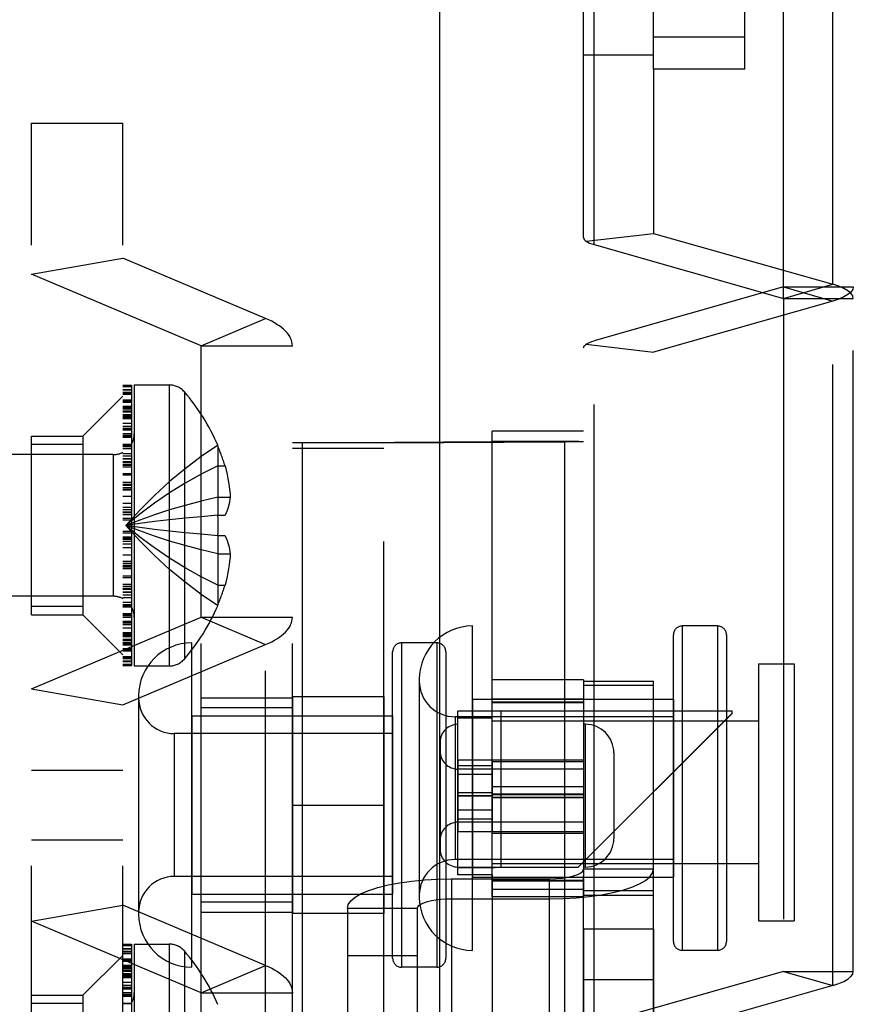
# Model space of a CAD drawing. Header units: inches. Extents: x 0 to 198, y 0 to 128.
# Tile 53 of 102: x 42.25 to 43.71, y 92.78 to 94.5. Entities that reach past the tile are written whole.
import ezdxf

# ---------------------------------------------------------------- set-up
doc = ezdxf.new("R2010")
doc.units = ezdxf.units.IN
doc.header["$LTSCALE"] = 10.872093
doc.header["$MEASUREMENT"] = 0
doc.linetypes.add('HIDDEN', pattern=[0.2, 0.1, -0.1])
doc.linetypes.add('PHANTOM', pattern=[0.8, 0.45, -0.05, 0.1, -0.05, 0.1, -0.05])
for name, color, linetype in [('02___PRT_ALL_AXES', 7, 'CONTINUOUS'), ('AVAILABLE_DOOR_SPACE', 7, 'CONTINUOUS'), ('DEFAULT_2', 8, 'HIDDEN')]:
    doc.layers.add(name, color=color, linetype=linetype)

msp = doc.modelspace()

# ---------------------------------------------------------------- linework, layer by layer
at = {"layer": '02___PRT_ALL_AXES', "color": 8, "linetype": 'HIDDEN'}
for p, q in [((43.5903, 94.0123), (43.5903, 95.2108)), ((42.2734, 93.4583), (42.2734, 93.7708)), ((42.2734, 93.7708), (42.3634, 93.7708)), ((42.2734, 93.4583), (42.3634, 93.4583)), ((42.5703, 92.3209), (42.5703, 93.4538)), ((43.475, 93.4386), (43.4132, 93.4386)), ((42.9833, 93.4091), (42.9215, 93.4091)), ((43.5468, 93.3721), (43.5468, 92.9221)), ((43.5468, 93.3721), (43.6093, 93.3721)), ((43.6093, 93.3721), (43.6093, 92.9221)), ((43.0803, 93.2039), (43.0803, 93.3446)), ((43.2403, 93.3446), (43.0803, 93.3446)), ((43.2403, 93.3446), (43.2403, 92.9646)), ((43.2403, 93.3421), (43.3628, 93.3421)), ((43.3628, 93.3343), (43.2403, 93.3343)), ((43.3628, 92.9671), (43.3628, 93.3421)), ((42.5703, 93.3126), (42.7303, 93.3126)), ((42.7303, 93.3151), (42.7303, 92.9351)), ((42.7303, 93.3151), (42.8903, 93.3151)), ((42.8903, 93.3151), (42.8903, 92.9351)), ((43.0456, 93.3106), (43.0456, 92.9986)), ((43.0456, 93.3106), (43.3976, 93.3106)), ((43.2403, 93.3102), (43.0803, 93.3102)), ((43.3976, 93.3106), (43.3976, 92.9986)), ((42.7303, 93.295), (42.5703, 93.295)), ((43.0803, 93.3057), (43.2403, 93.3057)), ((43.0803, 93.3046), (43.2403, 93.3046)), ((42.5539, 93.2811), (42.5539, 92.9691)), ((42.5539, 93.2811), (42.9059, 93.2811)), ((42.9059, 93.2811), (42.9059, 92.9691)), ((43.3976, 93.2796), (43.0151, 93.2796)), ((43.5468, 93.2721), (43.0803, 93.2721)), ((43.2433, 93.2665), (43.2403, 93.2665)), ((42.9059, 93.2501), (42.5234, 93.2501)), ((43.0203, 93.204), (43.0203, 93.079)), ((43.0203, 93.204), (43.2403, 93.204)), ((43.0803, 93.1936), (43.0203, 93.1936)), ((43.0803, 93.2039), (43.0803, 93.079)), ((43.2403, 93.2005), (43.0803, 93.2005)), ((43.2403, 93.188), (43.0203, 93.188)), ((43.0803, 93.1784), (43.0203, 93.1784)), ((43.0203, 93.1473), (43.0803, 93.1473)), ((43.0203, 93.147), (43.0803, 93.147)), ((43.0203, 93.1417), (43.0803, 93.1417)), ((43.0203, 93.1412), (43.0803, 93.1412)), ((43.2403, 93.1443), (43.0803, 93.1443)), ((43.2403, 93.1432), (43.0803, 93.1432)), ((43.2403, 93.1383), (43.0803, 93.1383)), ((43.2403, 93.1378), (43.0803, 93.1378)), ((43.0803, 93.1159), (43.0203, 93.1159)), ((43.0803, 93.1006), (43.0203, 93.1006)), ((43.2403, 93.095), (43.0203, 93.095)), ((43.0203, 93.079), (43.2403, 93.079)), ((43.0803, 92.9646), (43.0803, 93.079)), ((43.2403, 93.0755), (43.0803, 93.0755)), ((43.3976, 93.0296), (43.0151, 93.0296)), ((43.5468, 93.0221), (43.0803, 93.0221)), ((43.2433, 93.0165), (43.2403, 93.0165)), ((42.9059, 93.0001), (42.5234, 93.0001)), ((43.0456, 92.9986), (43.3976, 92.9986)), ((43.0803, 92.9937), (43.2403, 92.9937)), ((43.0803, 92.9926), (43.2403, 92.9926)), ((42.5539, 92.9691), (42.9059, 92.9691)), ((43.2403, 92.9772), (43.0803, 92.9772)), ((43.3628, 92.9748), (43.2403, 92.9748)), ((43.2403, 92.9671), (43.3628, 92.9671)), ((42.7303, 92.9552), (42.5703, 92.9552)), ((43.2403, 92.9646), (43.0803, 92.9646)), ((42.5703, 92.9376), (42.7303, 92.9376)), ((42.8903, 92.9351), (42.7303, 92.9351)), ((43.5468, 92.9221), (43.6093, 92.9221)), ((43.2403, 92.9078), (43.2403, 92.52)), ((43.3628, 92.9078), (43.2403, 92.9078)), ((43.3628, 92.9078), (43.3628, 92.52)), ((43.475, 92.8706), (43.4132, 92.8706)), ((42.9833, 92.8411), (42.9215, 92.8411)), ((43.3628, 92.8192), (43.2403, 92.8192)), ((42.2734, 92.4794), (42.2734, 92.7919)), ((42.2734, 92.7919), (42.3634, 92.7919))]:
    msp.add_line(p, q, dxfattribs=at)
at = {"layer": 'AVAILABLE_DOOR_SPACE', "color": 4, "linetype": 'PHANTOM'}
msp.add_line((42.9878, 95.4416), (42.9878, 90.6048), dxfattribs=at)
at = {"layer": 'DEFAULT_2', "color": 8, "linetype": 'HIDDEN'}
for p, q in [((43.3628, 94.4134), (43.3628, 96.1302)), ((43.5228, 94.4134), (43.5228, 96.1302)), ((43.2403, 94.1191), (43.2403, 95.6615)), ((43.2586, 94.1065), (43.2586, 95.305)), ((43.6769, 94.0369), (43.6769, 95.2354)), ((43.7128, 92.8336), (43.7128, 95.2108)), ((43.3628, 94.4705), (43.5228, 94.4705)), ((43.3628, 94.4383), (43.2403, 94.4383)), ((43.3628, 94.4134), (43.3628, 94.1261)), ((43.5228, 94.4134), (43.3628, 94.4134)), ((42.2734, 91.9313), (42.2734, 94.3189)), ((42.2734, 94.3189), (42.4334, 94.3189)), ((42.4334, 91.9313), (42.4334, 94.3189)), ((43.245, 94.1123), (43.3628, 94.1261)), ((43.3628, 94.1261), (43.6769, 94.0369)), ((43.2586, 94.1065), (43.5903, 94.0123)), ((42.2734, 94.0547), (42.4334, 94.0827)), ((42.6834, 93.9771), (42.4334, 94.0827)), ((42.5703, 93.9293), (42.2734, 94.0547)), ((43.5903, 94.0123), (43.6769, 94.0369)), ((43.5903, 94.0322), (43.2586, 93.938)), ((43.5903, 94.0322), (43.6769, 94.0076)), ((43.5903, 94.0322), (43.7128, 94.0322)), ((43.6769, 94.0076), (43.3628, 93.9183)), ((43.5903, 94.0123), (43.5903, 92.8336)), ((43.5903, 94.0123), (43.7128, 94.0123)), ((43.6769, 92.809), (43.6769, 94.0076)), ((42.5703, 93.9293), (42.6834, 93.9771)), ((42.6834, 92.2731), (42.6834, 93.9771)), ((43.245, 93.9322), (43.3628, 93.9183)), ((43.2586, 92.7394), (43.2586, 93.938)), ((42.5703, 93.4538), (42.5703, 93.9293)), ((42.5703, 93.9293), (42.7303, 93.9293)), ((42.7303, 92.3209), (42.7303, 93.9293)), ((43.2403, 91.914), (43.2403, 93.9254)), ((43.3628, 91.914), (43.3628, 93.9183)), ((42.4334, 93.8602), (42.4484, 93.8602)), ((42.4484, 93.8576), (42.4334, 93.8576)), ((42.4484, 93.8524), (42.4334, 93.8524)), ((42.4484, 93.8521), (42.4334, 93.8521)), ((42.4334, 93.852), (42.4484, 93.852)), ((42.4484, 93.8474), (42.4334, 93.8474)), ((42.4484, 93.8462), (42.4334, 93.8462)), ((42.4334, 93.8443), (42.4484, 93.8443)), ((42.4484, 93.8602), (42.4484, 93.3689)), ((42.4534, 93.8606), (42.4534, 93.3686)), ((42.4534, 93.8606), (42.5146, 93.8606)), ((42.5146, 93.8606), (42.5146, 93.3686)), ((42.5411, 93.8485), (42.5411, 93.3806)), ((42.3634, 93.7708), (42.4334, 93.8408)), ((42.4334, 93.8347), (42.4484, 93.8347)), ((42.4334, 93.8336), (42.4484, 93.8336)), ((42.4334, 93.8326), (42.4484, 93.8326)), ((42.4334, 93.8303), (42.4484, 93.8303)), ((42.4334, 93.8237), (42.4484, 93.8237)), ((42.4484, 93.821), (42.4334, 93.821)), ((42.4334, 93.8196), (42.4484, 93.8196)), ((42.4334, 93.8186), (42.4484, 93.8186)), ((42.4334, 93.8155), (42.4484, 93.8155)), ((42.4334, 93.8134), (42.4484, 93.8134)), ((42.4334, 93.8134), (42.4484, 93.8134)), ((42.4334, 93.8088), (42.4484, 93.8088)), ((42.4484, 93.8083), (42.4334, 93.8083)), ((42.4484, 93.8078), (42.4334, 93.8078)), ((42.4334, 93.8065), (42.4484, 93.8065)), ((42.4484, 93.8055), (42.4334, 93.8055)), ((42.4484, 93.805), (42.4334, 93.805)), ((42.4334, 93.8047), (42.4484, 93.8047)), ((42.4334, 93.8026), (42.4484, 93.8026)), ((42.4334, 93.8021), (42.4484, 93.8021)), ((42.4334, 93.7936), (42.4484, 93.7936)), ((42.4334, 93.7887), (42.4484, 93.7887)), ((42.4334, 93.7851), (42.4484, 93.7851)), ((42.4334, 93.7836), (42.4484, 93.7836)), ((42.4334, 93.7824), (42.4484, 93.7824)), ((42.4334, 93.7823), (42.4484, 93.7823)), ((42.4334, 93.7755), (42.4484, 93.7755)), ((43.0803, 93.2894), (43.0803, 93.7798)), ((43.2403, 93.7798), (43.0803, 93.7798)), ((42.3634, 93.7708), (42.3634, 93.4583)), ((42.4334, 93.7729), (42.4484, 93.7729)), ((42.4334, 93.7714), (42.4484, 93.7714)), ((42.4334, 93.7706), (42.4484, 93.7706)), ((42.4334, 93.7691), (42.4484, 93.7691)), ((42.8903, 93.7592), (42.7303, 93.7592)), ((42.738, 93.7593), (43.0803, 93.7617)), ((42.7475, 93.7594), (42.7475, 92.5094)), ((42.8903, 93.7592), (42.7475, 93.7594)), ((42.8903, 93.7592), (43.2068, 93.7613)), ((42.8903, 92.4992), (42.8903, 93.7592)), ((43.2318, 93.7616), (43.0803, 93.7617)), ((43.2068, 93.7613), (43.2068, 92.5114)), ((43.227, 93.7615), (43.2355, 93.7616)), ((42.3634, 93.7562), (42.2734, 93.7562)), ((42.4334, 93.7572), (42.4484, 93.7572)), ((42.4334, 93.7562), (42.4484, 93.7562)), ((42.4334, 93.7547), (42.4484, 93.7547)), ((42.4334, 93.7528), (42.4484, 93.7528)), ((42.4484, 93.7488), (42.4334, 93.7488)), ((42.4334, 93.7408), (42.4484, 93.7408)), ((42.5996, 93.7551), (42.5992, 93.7548)), ((42.5992, 93.7548), (42.5996, 93.7539)), ((42.5996, 93.7539), (42.5996, 93.6326)), ((42.7303, 93.7498), (42.8903, 93.7498)), ((42.4162, 93.7386), (41.9634, 93.7386)), ((42.4162, 93.7386), (42.4162, 93.4906)), ((42.4484, 93.7357), (42.4334, 93.7357)), ((42.4484, 93.7314), (42.4334, 93.7314)), ((42.4484, 93.7309), (42.4334, 93.7309)), ((42.4484, 93.726), (42.4334, 93.726)), ((42.4334, 93.7246), (42.4484, 93.7246)), ((42.4334, 93.7211), (42.4484, 93.7211)), ((42.4334, 93.7205), (42.4484, 93.7205)), ((42.4334, 93.7171), (42.4484, 93.7171)), ((42.5996, 93.7191), (42.6123, 93.7191)), ((42.4334, 93.7054), (42.4484, 93.7054)), ((42.4334, 93.703), (42.4484, 93.703)), ((42.4334, 93.6906), (42.4484, 93.6906)), ((42.4334, 93.6872), (42.4484, 93.6872)), ((42.4334, 93.6854), (42.4484, 93.6854)), ((42.4334, 93.6853), (42.4484, 93.6853)), ((42.4334, 93.6813), (42.4484, 93.6813)), ((42.4334, 93.6813), (42.4484, 93.6813)), ((42.4334, 93.6779), (42.4484, 93.6779)), ((42.4334, 93.677), (42.4484, 93.677)), ((42.4334, 93.6661), (42.4484, 93.6661)), ((42.5996, 93.6642), (42.6214, 93.6642)), ((42.4484, 93.6533), (42.4334, 93.6533)), ((42.4334, 93.6466), (42.4484, 93.6466)), ((42.4484, 93.6421), (42.4334, 93.6421)), ((42.4334, 93.6387), (42.4484, 93.6387)), ((42.4484, 93.6366), (42.4334, 93.6366)), ((42.4334, 93.6341), (42.4484, 93.6341)), ((42.4484, 93.6271), (42.4334, 93.6271)), ((42.4334, 93.6245), (42.4484, 93.6245)), ((42.5996, 93.6326), (42.5992, 93.6325)), ((42.5996, 93.6326), (42.6123, 93.6326)), ((42.4334, 93.6046), (42.4484, 93.6046)), ((42.4632, 93.618), (42.4386, 93.6146)), ((42.4632, 93.618), (42.4386, 93.6146)), ((42.4334, 93.602), (42.4484, 93.602)), ((42.4334, 93.595), (42.4484, 93.595)), ((42.4334, 93.5925), (42.4484, 93.5925)), ((42.4334, 93.5904), (42.4484, 93.5904)), ((42.4334, 93.587), (42.4484, 93.587)), ((42.5706, 93.5991), (42.5422, 93.6018)), ((42.5996, 93.5966), (42.5703, 93.5991)), ((42.5996, 93.5966), (42.5992, 93.5966)), ((42.5996, 93.5966), (42.5996, 93.4752)), ((42.6123, 93.5966), (42.5996, 93.5966)), ((42.4334, 93.5825), (42.4484, 93.5825)), ((42.4334, 93.5758), (42.4484, 93.5758)), ((42.4334, 93.563), (42.4484, 93.563)), ((42.4334, 93.5521), (42.4484, 93.5521)), ((42.4484, 93.5512), (42.4334, 93.5512)), ((42.5996, 93.5649), (42.6214, 93.5649)), ((42.4334, 93.5479), (42.4484, 93.5479)), ((42.4334, 93.5478), (42.4484, 93.5478)), ((42.4484, 93.5438), (42.4334, 93.5438)), ((42.4484, 93.5437), (42.4334, 93.5437)), ((42.4334, 93.5419), (42.4484, 93.5419)), ((42.4484, 93.5385), (42.4334, 93.5385)), ((42.4484, 93.5261), (42.4334, 93.5261)), ((42.4334, 93.5237), (42.4484, 93.5237)), ((42.4334, 93.512), (42.4484, 93.512)), ((42.4334, 93.5086), (42.4484, 93.5086)), ((42.4334, 93.508), (42.4484, 93.508)), ((42.4334, 93.5045), (42.4484, 93.5045)), ((42.4334, 93.5031), (42.4484, 93.5031)), ((42.5996, 93.5101), (42.6123, 93.5101)), ((42.4162, 93.4906), (41.9634, 93.4906)), ((42.4334, 93.4983), (42.4484, 93.4983)), ((42.4334, 93.4977), (42.4484, 93.4977)), ((42.4334, 93.4934), (42.4484, 93.4934)), ((42.4334, 93.4883), (42.4484, 93.4883)), ((42.3634, 93.4729), (42.2734, 93.4729)), ((42.4334, 93.4803), (42.4484, 93.4803)), ((42.4334, 93.4763), (42.4484, 93.4763)), ((42.4334, 93.4744), (42.4484, 93.4744)), ((42.4334, 93.4729), (42.4484, 93.4729)), ((42.4334, 93.4719), (42.4484, 93.4719)), ((42.5992, 93.4743), (42.5996, 93.4752)), ((42.5992, 93.4743), (42.5996, 93.4741)), ((42.2734, 93.3283), (42.5703, 93.4538)), ((42.3634, 93.4583), (42.4334, 93.3883)), ((42.4484, 93.46), (42.4334, 93.46)), ((42.4334, 93.4585), (42.4484, 93.4585)), ((42.4484, 93.4578), (42.4334, 93.4578)), ((42.4484, 93.4563), (42.4334, 93.4563)), ((42.4484, 93.4536), (42.4334, 93.4536)), ((42.5703, 93.4538), (42.6834, 93.406)), ((42.5703, 93.4538), (42.7303, 93.4538)), ((42.4334, 93.4468), (42.4484, 93.4468)), ((42.4334, 93.4467), (42.4484, 93.4467)), ((42.4334, 93.4455), (42.4484, 93.4455)), ((42.4334, 93.444), (42.4484, 93.444)), ((42.4484, 93.4404), (42.4334, 93.4404)), ((42.4334, 93.4355), (42.4484, 93.4355)), ((43.0456, 92.8706), (43.0456, 93.4386)), ((43.4132, 93.4386), (43.4132, 92.8706)), ((43.475, 93.4386), (43.475, 92.8706)), ((42.4334, 93.427), (42.4484, 93.427)), ((42.4334, 93.4265), (42.4484, 93.4265)), ((42.4334, 93.4244), (42.4484, 93.4244)), ((42.4334, 93.4241), (42.4484, 93.4241)), ((42.4334, 93.4236), (42.4484, 93.4236)), ((42.4334, 93.4226), (42.4484, 93.4226)), ((42.4334, 93.4213), (42.4484, 93.4213)), ((42.4334, 93.4208), (42.4484, 93.4208)), ((42.4334, 93.4203), (42.4484, 93.4203)), ((42.4334, 93.4158), (42.4484, 93.4158)), ((42.4334, 93.4157), (42.4484, 93.4157)), ((42.4334, 93.4136), (42.4484, 93.4136)), ((43.3976, 92.8862), (43.3976, 93.423)), ((43.4906, 93.423), (43.4906, 92.8862)), ((42.4334, 93.4105), (42.4484, 93.4105)), ((42.4334, 93.4095), (42.4484, 93.4095)), ((42.4334, 93.4081), (42.4484, 93.4081)), ((42.4334, 93.3003), (42.6834, 93.406)), ((42.4334, 93.4054), (42.4484, 93.4054)), ((42.4484, 93.3988), (42.4334, 93.3988)), ((42.4484, 93.3965), (42.4334, 93.3965)), ((42.5539, 92.8411), (42.5539, 93.4091)), ((42.9215, 93.4091), (42.9215, 92.8411)), ((42.9833, 93.4091), (42.9833, 92.8411)), ((42.4484, 93.3955), (42.4334, 93.3955)), ((42.4484, 93.3944), (42.4334, 93.3944)), ((42.4484, 93.3848), (42.4334, 93.3848)), ((42.4334, 93.3829), (42.4484, 93.3829)), ((42.4334, 93.3817), (42.4484, 93.3817)), ((42.9059, 92.8567), (42.9059, 93.3935)), ((42.9989, 93.3935), (42.9989, 92.8567)), ((42.4484, 93.3771), (42.4334, 93.3771)), ((42.4334, 93.377), (42.4484, 93.377)), ((42.4334, 93.3767), (42.4484, 93.3767)), ((42.4334, 93.3715), (42.4484, 93.3715)), ((42.4484, 93.3689), (42.4334, 93.3689)), ((42.4534, 93.3686), (42.5146, 93.3686)), ((42.9526, 93.3455), (42.9526, 92.9636)), ((42.2734, 93.3283), (42.4334, 93.3003)), ((42.4609, 93.3161), (42.4609, 92.9341)), ((43.0151, 93.2796), (43.0151, 93.0296)), ((43.0203, 93.0031), (43.0203, 93.2894)), ((43.0803, 93.2894), (43.0203, 93.2894)), ((43.0803, 93.2771), (43.0203, 93.2771)), ((43.0424, 93.2896), (43.026, 93.2895)), ((43.067, 93.2896), (43.0424, 93.2896)), ((43.0959, 93.2897), (43.067, 93.2896)), ((43.0803, 93.0031), (43.0803, 93.2894)), ((43.0809, 93.2894), (43.0803, 93.2894)), ((43.0849, 93.2894), (43.0809, 93.2894)), ((43.5003, 93.2895), (43.0849, 93.2894)), ((43.0959, 93.2895), (43.0959, 93.2897)), ((43.5003, 93.2897), (43.0959, 93.2897)), ((43.0959, 93.0155), (43.0959, 93.2895)), ((43.2303, 93.0157), (43.5003, 93.2857)), ((43.2303, 93.0155), (43.5003, 93.2855)), ((43.5003, 93.2895), (43.5003, 93.2897)), ((43.5003, 93.2855), (43.5003, 93.2895)), ((43.2433, 93.2665), (43.2433, 93.0165)), ((42.5234, 93.2501), (42.5234, 93.0001)), ((42.9891, 93.2353), (42.9891, 93.0477)), ((43.2933, 93.2165), (43.2933, 93.0665)), ((42.2734, 93.186), (42.4334, 93.186)), ((43.2403, 93.1568), (43.0803, 93.1568)), ((42.7303, 93.1248), (42.8903, 93.1248)), ((42.2734, 93.0642), (42.4334, 93.0642)), ((43.0803, 93.0154), (43.0203, 93.0154)), ((43.0803, 93.0031), (43.0203, 93.0031)), ((43.0424, 93.0156), (43.026, 93.0155)), ((43.067, 93.0156), (43.0424, 93.0156)), ((43.0959, 93.0157), (43.067, 93.0156)), ((43.0809, 93.0154), (43.0803, 93.0154)), ((43.0803, 93.0031), (43.0803, 92.5117)), ((43.0849, 93.0154), (43.0809, 93.0154)), ((43.2303, 93.0155), (43.0849, 93.0154)), ((43.2303, 93.0157), (43.0959, 93.0157)), ((43.2303, 93.0155), (43.2303, 93.0157)), ((43.3628, 93.0129), (43.2403, 93.0129)), ((43.0091, 92.9959), (43.0091, 92.737)), ((43.0091, 92.9959), (43.1803, 92.9959)), ((43.1803, 92.9959), (43.1803, 92.737)), ((42.2734, 92.9219), (42.4334, 92.9499)), ((42.6834, 92.8442), (42.4334, 92.9499)), ((43.0091, 92.9611), (43.1803, 92.9611)), ((42.8266, 92.944), (42.8266, 92.602)), ((42.9491, 92.944), (42.8266, 92.944)), ((42.9491, 92.944), (42.9491, 92.602)), ((42.5703, 92.7964), (42.2734, 92.9219)), ((42.4334, 92.8813), (42.4484, 92.8813)), ((42.4484, 92.8787), (42.4334, 92.8787)), ((42.4484, 92.8813), (42.4484, 92.39)), ((42.4534, 92.8816), (42.4534, 92.3896)), ((42.4534, 92.8816), (42.5146, 92.8816)), ((42.5146, 92.8816), (42.5146, 92.3896)), ((42.3634, 92.7919), (42.4334, 92.8619)), ((42.4484, 92.8735), (42.4334, 92.8735)), ((42.4484, 92.8732), (42.4334, 92.8732)), ((42.4334, 92.8731), (42.4484, 92.8731)), ((42.4484, 92.8685), (42.4334, 92.8685)), ((42.4484, 92.8673), (42.4334, 92.8673)), ((42.4334, 92.8654), (42.4484, 92.8654)), ((42.5411, 92.8696), (42.5411, 92.4017)), ((42.4334, 92.8558), (42.4484, 92.8558)), ((42.4334, 92.8547), (42.4484, 92.8547)), ((42.4334, 92.8537), (42.4484, 92.8537)), ((42.4334, 92.8514), (42.4484, 92.8514)), ((42.4334, 92.8448), (42.4484, 92.8448)), ((42.5703, 92.7964), (42.6834, 92.8442)), ((42.9491, 92.8608), (42.8266, 92.8608)), ((42.4484, 92.8421), (42.4334, 92.8421)), ((42.4334, 92.8407), (42.4484, 92.8407)), ((42.4334, 92.8397), (42.4484, 92.8397)), ((42.4334, 92.8366), (42.4484, 92.8366)), ((42.4334, 92.8345), (42.4484, 92.8345)), ((42.4334, 92.8344), (42.4484, 92.8344)), ((42.4334, 92.8299), (42.4484, 92.8299)), ((42.4484, 92.8294), (42.4334, 92.8294)), ((42.4484, 92.8289), (42.4334, 92.8289)), ((42.4334, 92.8276), (42.4484, 92.8276)), ((43.5903, 92.8336), (43.2586, 92.7394)), ((43.5903, 92.8336), (43.6769, 92.809)), ((43.5903, 92.8336), (43.7128, 92.8336)), ((42.4484, 92.8266), (42.4334, 92.8266)), ((42.4484, 92.8261), (42.4334, 92.8261)), ((42.4334, 92.8258), (42.4484, 92.8258)), ((42.4334, 92.8237), (42.4484, 92.8237)), ((42.4334, 92.8232), (42.4484, 92.8232)), ((42.4334, 92.8147), (42.4484, 92.8147)), ((42.4334, 92.8098), (42.4484, 92.8098)), ((42.4334, 92.8062), (42.4484, 92.8062)), ((42.4334, 92.8047), (42.4484, 92.8047)), ((42.4334, 92.8035), (42.4484, 92.8035)), ((42.4334, 92.8034), (42.4484, 92.8034)), ((42.4334, 92.7966), (42.4484, 92.7966)), ((42.4334, 92.7939), (42.4484, 92.7939)), ((42.4334, 92.7924), (42.4484, 92.7924)), ((42.5703, 92.7964), (42.7303, 92.7964)), ((43.6769, 92.809), (43.3628, 92.7198)), ((42.3634, 92.7773), (42.2734, 92.7773)), ((42.3634, 92.7919), (42.3634, 92.4794)), ((42.4334, 92.7917), (42.4484, 92.7917)), ((42.4334, 92.7902), (42.4484, 92.7902)), ((42.4334, 92.7783), (42.4484, 92.7783)), ((42.4334, 92.7773), (42.4484, 92.7773))]:
    msp.add_line(p, q, dxfattribs=at)
for points in [[(43.2403, 94.1191), (43.2406, 94.1173), (43.2415, 94.1156), (43.243, 94.1139), (43.245, 94.1123)], [(43.245, 94.1123), (43.2477, 94.1107), (43.2508, 94.1092), (43.2545, 94.1078), (43.2586, 94.1065)], [(43.7128, 94.0123), (43.7117, 94.0169), (43.7086, 94.0213), (43.7034, 94.0256), (43.6964, 94.0297), (43.6875, 94.0334), (43.6769, 94.0369)], [(43.7128, 94.0322), (43.7117, 94.0276), (43.7086, 94.0232), (43.7034, 94.0188), (43.6964, 94.0148), (43.6875, 94.011), (43.6769, 94.0076)], [(42.7303, 93.9293), (42.7301, 93.9326), (42.7295, 93.9359), (42.7286, 93.9392), (42.7272, 93.9425), (42.7255, 93.9457), (42.7234, 93.9489), (42.7209, 93.952), (42.7181, 93.9551), (42.7149, 93.9582), (42.7114, 93.9611), (42.7075, 93.964), (42.7033, 93.9668), (42.6988, 93.9695), (42.694, 93.9722), (42.6888, 93.9747), (42.6834, 93.9771)], [(43.2403, 93.9254), (43.2406, 93.9271), (43.2415, 93.9289), (43.243, 93.9305), (43.245, 93.9322)], [(43.245, 93.9322), (43.2477, 93.9338), (43.2509, 93.9353), (43.2545, 93.9367), (43.2586, 93.938)], [(42.738, 93.7593), (42.7346, 93.7593), (42.7322, 93.7592), (42.7308, 93.7592), (42.7303, 93.7592)], [(43.2068, 93.7613), (43.2145, 93.7614), (43.227, 93.7615)], [(43.2355, 93.7616), (43.2382, 93.7617), (43.2398, 93.7618), (43.2403, 93.7618)], [(42.5992, 93.7548), (42.5703, 93.7351), (42.5422, 93.714), (42.515, 93.6914), (42.4886, 93.6672), (42.4632, 93.6416), (42.4386, 93.6146)], [(42.5996, 93.7191), (42.5706, 93.7044), (42.5424, 93.6887), (42.5152, 93.6718), (42.4888, 93.6538), (42.4632, 93.6347), (42.4386, 93.6146)], [(42.6123, 93.7191), (42.6142, 93.7115), (42.6159, 93.7041), (42.6174, 93.6971), (42.6186, 93.6902), (42.6195, 93.6836), (42.6203, 93.6771), (42.621, 93.6706), (42.6214, 93.6642)], [(42.5996, 93.6642), (42.5706, 93.6573), (42.5424, 93.6498), (42.5152, 93.6418), (42.4888, 93.6332), (42.4632, 93.6241), (42.4386, 93.6146)], [(42.6214, 93.6642), (42.6209, 93.6603), (42.6202, 93.6564), (42.6194, 93.6525), (42.6184, 93.6485), (42.6172, 93.6446), (42.6158, 93.6407), (42.6141, 93.6367), (42.6123, 93.6326)], [(42.5996, 93.6326), (42.5706, 93.63), (42.5424, 93.6273), (42.5152, 93.6244), (42.4888, 93.6213), (42.4632, 93.618)], [(42.5992, 93.6325), (42.5703, 93.63), (42.5422, 93.6273), (42.515, 93.6244), (42.4886, 93.6213)], [(42.5992, 93.6325), (42.5994, 93.6265), (42.5995, 93.6206), (42.5996, 93.6146), (42.5995, 93.6086), (42.5994, 93.6026), (42.5992, 93.5966)], [(42.5992, 93.4743), (42.5703, 93.494), (42.5422, 93.5151), (42.515, 93.5378), (42.4886, 93.5619), (42.4632, 93.5875), (42.4386, 93.6146)], [(42.5996, 93.5101), (42.5706, 93.5247), (42.5424, 93.5405), (42.5152, 93.5573), (42.4888, 93.5753), (42.4632, 93.5944), (42.4386, 93.6146)], [(42.5996, 93.5649), (42.5706, 93.5719), (42.5424, 93.5793), (42.5152, 93.5874), (42.4888, 93.5959), (42.4632, 93.605), (42.4386, 93.6146)], [(42.5424, 93.6018), (42.515, 93.6047), (42.4886, 93.6078), (42.4632, 93.6111), (42.4386, 93.6146)], [(42.5152, 93.6047), (42.4888, 93.6078), (42.4632, 93.6111), (42.4386, 93.6146)], [(42.6123, 93.5966), (42.6141, 93.5925), (42.6158, 93.5884), (42.6172, 93.5845), (42.6184, 93.5806), (42.6194, 93.5766), (42.6202, 93.5727), (42.6209, 93.5688), (42.6214, 93.5649)], [(42.6214, 93.5649), (42.621, 93.5585), (42.6203, 93.552), (42.6195, 93.5455), (42.6186, 93.5389), (42.6174, 93.532), (42.6159, 93.525), (42.6142, 93.5177), (42.6123, 93.5101)], [(42.6834, 93.406), (42.6888, 93.4084), (42.694, 93.4109), (42.6988, 93.4135), (42.7033, 93.4163), (42.7075, 93.4191), (42.7114, 93.4219), (42.7149, 93.4249), (42.7181, 93.4279), (42.7209, 93.431), (42.7234, 93.4342), (42.7255, 93.4374), (42.7272, 93.4406), (42.7286, 93.4439), (42.7295, 93.4472), (42.7301, 93.4505), (42.7303, 93.4538)], [(43.026, 93.2895), (43.0218, 93.2895), (43.0203, 93.2894)], [(43.026, 93.0155), (43.0218, 93.0155), (43.0203, 93.0154)], [(43.1803, 92.9959), (43.1922, 92.9962), (43.2033, 92.9972), (43.2136, 92.9987), (43.2227, 93.0009), (43.2301, 93.0034), (43.2357, 93.0064), (43.239, 93.0095), (43.2403, 93.0129)], [(43.1803, 92.9611), (43.2043, 92.9615), (43.2275, 92.9628), (43.2501, 92.965), (43.2715, 92.968), (43.2914, 92.9718), (43.3093, 92.9763), (43.3251, 92.9814), (43.3383, 92.987), (43.3489, 92.9931), (43.3566, 92.9995), (43.3612, 93.0061), (43.3628, 93.0129)], [(42.8266, 92.944), (42.8282, 92.9509), (42.8328, 92.9574), (42.8405, 92.9639), (42.851, 92.9699), (42.8643, 92.9756), (42.88, 92.9807), (42.898, 92.9851), (42.9178, 92.9889), (42.9392, 92.9919), (42.9618, 92.9941), (42.985, 92.9954), (43.0091, 92.9959)], [(42.9491, 92.944), (42.9498, 92.9467), (42.952, 92.9493), (42.9556, 92.9518), (42.9605, 92.954), (42.9667, 92.9561), (42.9738, 92.9578), (42.9818, 92.9592), (42.9905, 92.9602), (42.9996, 92.9609), (43.0091, 92.9611)], [(42.6834, 92.8442), (42.6888, 92.8418), (42.694, 92.8393), (42.6988, 92.8367), (42.7033, 92.8339), (42.7075, 92.8311), (42.7114, 92.8283), (42.7149, 92.8253), (42.7181, 92.8223), (42.7209, 92.8192), (42.7234, 92.816), (42.7255, 92.8128), (42.7272, 92.8096), (42.7286, 92.8063), (42.7295, 92.803), (42.7301, 92.7997), (42.7303, 92.7964)], [(43.6769, 92.809), (43.6875, 92.8125), (43.6964, 92.8162), (43.7034, 92.8203), (43.7086, 92.8246), (43.7117, 92.8291), (43.7128, 92.8336)]]:
    msp.add_lwpolyline(points, dxfattribs=at)
for centre, radius, start, end in [((42.5146, 93.8256), 0.035, 40.9334, 90), ((42.2713, 93.6146), 0.357, 23.1727, 40.9334), ((42.4162, 93.7758), 0.0372, 329.9503, 360), ((42.4162, 93.7758), 0.0372, 270, 297.5399), ((42.2713, 93.6146), 0.3566, 17.0407, 23.0017), ((42.2713, 93.6146), 0.3566, 336.9983, 342.9593), ((42.4162, 93.4534), 0.0372, 62.4601, 90), ((42.4162, 93.4534), 0.0372, 0, 30.0497), ((42.2713, 93.6146), 0.357, 319.0666, 336.8273), ((43.0456, 93.3456), 0.093, 90, 180), ((43.4132, 93.423), 0.0156, 90, 180), ((43.475, 93.423), 0.0156, 0, 90), ((42.5539, 93.3161), 0.093, 90, 180), ((42.9215, 93.3935), 0.0156, 90, 180), ((42.9833, 93.3935), 0.0156, 0, 90), ((42.5146, 93.4036), 0.035, 270, 319.0666), ((43.0151, 93.3421), 0.0625, 180, 270), ((42.5234, 93.3126), 0.0625, 180, 270), ((43.0203, 93.2353), 0.0312, 90, 180), ((43.2433, 93.2165), 0.05, 0, 90), ((43.0203, 93.2192), 0.0312, 180, 270), ((43.0203, 93.0638), 0.0312, 90, 180), ((43.2433, 93.0665), 0.05, 270, 360), ((43.0203, 93.0477), 0.0312, 180, 270), ((43.0151, 92.9671), 0.0625, 90, 180), ((42.5234, 92.9376), 0.0625, 90, 180), ((43.0456, 92.9636), 0.093, 180, 270), ((42.5539, 92.9341), 0.093, 180, 270), ((42.5146, 92.8466), 0.035, 40.9334, 90), ((43.4132, 92.8862), 0.0156, 180, 270), ((43.475, 92.8862), 0.0156, 270, 360), ((42.2713, 92.6356), 0.357, 23.1727, 40.9334), ((42.9215, 92.8567), 0.0156, 180, 270), ((42.9833, 92.8567), 0.0156, 270, 360), ((42.4162, 92.7968), 0.0372, 329.9503, 360)]:
    msp.add_arc(centre, radius, start, end, dxfattribs=at)

doc.saveas('drawing.dxf')
